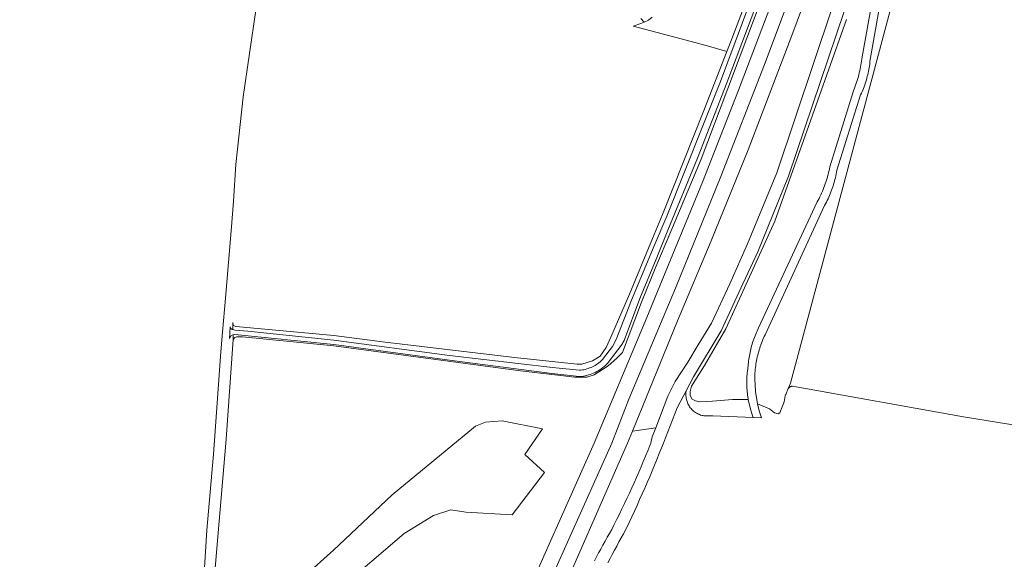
# Model space of a CAD drawing. Extents: x 154222 to 160093, y 456746 to 462495.
# Tile 25 of 254: x 156920 to 157172, y 460720 to 460858. Entities that reach past the tile are written whole.
import ezdxf

# ---------------------------------------------------------------- set-up
doc = ezdxf.new("R2010")
doc.units = 0
doc.header["$LTSCALE"] = 0.75
for name, color, linetype, lineweight in [('B-XX-GR-BEPLANTING_CULTUUR_BOSPLANTSOEN-GV', 252, 'CONTINUOUS', 18), ('B-XX-GR-GRAS-GV', 252, 'CONTINUOUS', 13), ('B-XX-OG-TERREIN_CULTUURSCHEIDING-GV', 252, 'CONTINUOUS', 18), ('B-XX-OG-TERREIN_ERF-GV', 252, 'CONTINUOUS', 18), ('B-XX-OG-WATER_SLOOT-GV', 252, 'CONTINUOUS', 18), ('B-XX-VH-VERHARDING_ASFALT-GV', 252, 'CONTINUOUS', 18), ('B-XX-VH-VERHARDING_HALFVERHARDING-GV', 252, 'CONTINUOUS', 18)]:
    doc.layers.add(name, color=color, linetype=linetype, lineweight=lineweight)

msp = doc.modelspace()

# ---------------------------------------------------------------- linework, layer by layer
at = {"layer": 'B-XX-GR-BEPLANTING_CULTUUR_BOSPLANTSOEN-GV'}
for points in [[(157140.441, 460865.638), (157137.32, 460847.666), (157137.293, 460847.422), (157137.238, 460846.968), (157137.175, 460846.516), (157137.104, 460846.065), (157137.025, 460845.616), (157136.938, 460845.168), (157136.843, 460844.721), (157136.741, 460844.277), (157136.63, 460843.834), (157136.512, 460843.393), (157136.387, 460842.954), (157136.253, 460842.517), (157136.112, 460842.083), (157135.964, 460841.652), (157135.807, 460841.223), (157135.644, 460840.797), (157135.473, 460840.374), (157135.294, 460839.953), (157135.108, 460839.537), (157134.915, 460839.123), (157128.865, 460819.878), (157128.854, 460819.81), (157128.769, 460819.339), (157128.677, 460818.869), (157128.577, 460818.4), (157128.469, 460817.933), (157128.353, 460817.468), (157128.23, 460817.005), (157128.099, 460816.545), (157127.96, 460816.086), (157127.814, 460815.63), (157127.66, 460815.176), (157127.498, 460814.725), (157127.329, 460814.277), (157127.152, 460813.832), (157126.968, 460813.389), (157126.777, 460812.95), (157126.578, 460812.514), (157126.373, 460812.081), (157126.159, 460811.652), (157125.939, 460811.227), (157125.712, 460810.805), (157110.451, 460777.737), (157110.254, 460777.316), (157110.064, 460776.892), (157109.881, 460776.465), (157109.706, 460776.034), (157109.538, 460775.601), (157109.377, 460775.165), (157109.225, 460774.726), (157109.079, 460774.285), (157108.942, 460773.841), (157108.812, 460773.395), (157108.689, 460772.946), (157108.575, 460772.496), (157108.468, 460772.044), (157108.369, 460771.59), (157108.278, 460771.134), (157108.194, 460770.677), (157108.119, 460770.218), (157108.051, 460769.758), (157107.992, 460769.297), (157107.94, 460768.836), (157107.896, 460768.373), (157107.861, 460767.91), (157107.833, 460767.446), (157107.813, 460766.981), (157107.801, 460766.517), (157107.8, 460766.437), (157107.958, 460763.229), (157108.47, 460760.058), (157111.611, 460758.754), (157112.87, 460757.769), (157113.777, 460757.513), (157114.245, 460757.758), (157114.845, 460759.271), (157115.36, 460760.57), (157115.605, 460762.122), (157115.693, 460762.328), (157115.741, 460762.442), (157116.395, 460763.988), (157116.965, 460765.335), (157134.901, 460832.282), (157140.441, 460853.082), (157167.227, 460953.661)], [(157131.291, 460858.456), (157112.987, 460806.78), (157100.37, 460779.219), (157094.952, 460769.864), (157093.486, 460767.511), (157091.618, 460764.561), (157091.237, 460763.23), (157091.273, 460762.207), (157091.781, 460761.189), (157092.651, 460760.781), (157093.761, 460760.54), (157096.956, 460760.725), (157102.085, 460761.106), (157106.143, 460761.104), (157106.094, 460761.387), (157106.025, 460761.824), (157105.963, 460762.264), (157105.91, 460762.703), (157105.864, 460763.144), (157105.827, 460763.586), (157105.797, 460764.028), (157105.775, 460764.471), (157105.762, 460764.914), (157105.756, 460765.358), (157105.758, 460765.801), (157105.769, 460766.244), (157105.787, 460766.687), (157105.814, 460767.13), (157105.848, 460767.571), (157105.89, 460768.013), (157105.941, 460768.453), (157105.999, 460768.893), (157106.065, 460769.331), (157106.139, 460769.768), (157106.163, 460770.11), (157106.201, 460770.553), (157106.246, 460770.996), (157106.3, 460771.437), (157106.362, 460771.878), (157106.431, 460772.317), (157106.509, 460772.755), (157106.594, 460773.191), (157106.688, 460773.626), (157106.789, 460774.059), (157106.897, 460774.49), (157107.014, 460774.92), (157107.138, 460775.347), (157107.27, 460775.771), (157107.41, 460776.194), (157107.557, 460776.613), (157107.711, 460777.03), (157107.873, 460777.445), (157108.043, 460777.856), (157108.22, 460778.264), (157108.404, 460778.669), (157108.595, 460779.07), (157108.794, 460779.468), (157123.794, 460811.719), (157124.032, 460812.166), (157124.264, 460812.616), (157124.488, 460813.07), (157124.705, 460813.528), (157124.915, 460813.988), (157125.117, 460814.453), (157125.313, 460814.92), (157125.5, 460815.39), (157125.681, 460815.863), (157125.854, 460816.339), (157126.019, 460816.818), (157126.176, 460817.299), (157126.326, 460817.783), (157126.469, 460818.269), (157126.604, 460818.757), (157126.73, 460819.247), (157126.85, 460819.739), (157126.961, 460820.233), (157127.06, 460820.706), (157133.01, 460839.95), (157133.202, 460840.422), (157133.386, 460840.898), (157133.563, 460841.376), (157133.733, 460841.857), (157133.895, 460842.34), (157134.049, 460842.826), (157134.196, 460843.315), (157134.335, 460843.805), (157134.466, 460844.298), (157134.59, 460844.793), (157134.705, 460845.289), (157134.813, 460845.788), (157134.913, 460846.288), (157135.006, 460846.789), (157135.09, 460847.292), (157135.166, 460847.796), (157135.235, 460848.301), (157135.296, 460848.808), (157135.301, 460848.855), (157140.441, 460877.398)]]:
    msp.add_lwpolyline(points, dxfattribs=at)
at = {"layer": 'B-XX-GR-GRAS-GV'}
msp.add_lwpolyline([(156966.38, 460709.783), (156967.455, 460727.659), (156969.192, 460747.135), (156971.062, 460773.384), (156971.487, 460778.361), (156972.234, 460787.111), (156973.844, 460805.347), (156974.293, 460811.924), (156974.937, 460821.339), (156976.788, 460838.622), (156980.043, 460860.785), (156980.098, 460861.163), (156979.788, 460875.368), (156979.28, 460898.602), (156982.468, 460931.735), (156982.329, 460931.738), (156874.733, 460934.345)], dxfattribs=at)
at = {"layer": 'B-XX-OG-TERREIN_CULTUURSCHEIDING-GV'}
for points in [[(157126.857, 460880.147), (157117.303, 460854.316), (157106.143, 460825.036), (157096.613, 460801.744), (157087.982, 460781.25), (157076.479, 460753.072), (157082.439, 460753.897), (157085.584, 460762.001), (157087.434, 460765.734), (157090.631, 460770.724), (157093.33, 460775.099), (157096.699, 460780.664), (157101.398, 460790.787), (157105.958, 460800.973), (157113.464, 460819.138), (157127.594, 460861.392)], [(157112.594, 460871.801), (157094.045, 460822.712), (157086.335, 460804.156), (157082.478, 460795.119), (157078.763, 460786.022), (157073.905, 460773.15), (157072.517, 460771.71), (157070.282, 460769.794), (157066.672, 460767.438), (157064.823, 460766.85), (157061.773, 460766.892), (157047.781, 460768.473), (157000, 460774.87), (156976.63, 460777.194), (156975.652, 460777.214), (156975.116, 460777.189), (156974.663, 460776.985), (156974.223, 460776.518), (156972.47, 460750.973), (156969.115, 460712.021)], [(157046.449, 460704.547), (157066.657, 460750), (157080.139, 460782.178), (157086.235, 460796.868), (157094.408, 460816.751), (157103.648, 460840.367), (157113.317, 460865.736)], [(157081.528, 460859.022), (157080.585, 460858.248), (157079.457, 460857.768), (157078.592, 460857.4), (157076.633, 460856.693), (157087.367, 460853.898), (157095.388, 460851.758), (157100.641, 460850.239), (157101.92, 460853.504), (157105.598, 460863.119)], [(157130.687, 460860.522), (157116.432, 460818.317), (157108.594, 460798.912), (157104.774, 460790.761), (157099.169, 460778.737), (157092.144, 460766.98), (157090.259, 460763.399), (157090.235, 460763.254), (157090.197, 460762.959), (157090.176, 460762.663), (157090.17, 460762.365), (157090.18, 460762.068), (157090.207, 460761.772), (157090.249, 460761.478), (157090.307, 460761.186), (157090.38, 460760.898), (157090.47, 460760.614), (157090.574, 460760.336), (157090.692, 460760.063), (157090.826, 460759.798), (157090.973, 460759.539), (157091.135, 460759.289), (157091.309, 460759.048), (157091.496, 460758.817), (157091.695, 460758.596), (157091.906, 460758.387), (157092.128, 460758.188), (157092.36, 460758.002), (157092.602, 460757.829), (157092.853, 460757.669), (157093.112, 460757.523), (157093.378, 460757.39), (157093.652, 460757.273), (157093.931, 460757.17), (157094.215, 460757.082), (157094.504, 460757.01), (157094.796, 460756.953), (157097.108, 460756.961), (157107.408, 460756.532), (157107.257, 460756.984), (157106.61, 460759.02), (157106.143, 460761.104), (157102.085, 460761.106), (157096.956, 460760.725), (157093.761, 460760.54), (157092.651, 460760.781), (157091.781, 460761.189), (157091.273, 460762.207), (157091.237, 460763.23), (157091.618, 460764.561), (157093.486, 460767.511), (157094.952, 460769.864), (157100.37, 460779.219), (157112.987, 460806.78), (157131.291, 460858.456)], [(156989.688, 460713.338), (156999.121, 460721.892), (156999.875, 460722.524), (157014.92, 460736.762), (157036.304, 460754.289), (157038.826, 460755.35), (157043.14, 460755.681), (157053.461, 460753.612), (157048.958, 460747.072), (157053.921, 460742.458), (157045.645, 460731.59), (157033.855, 460732.285), (157029.959, 460732.903), (157025.544, 460731.414), (157017.983, 460726.862), (157000.853, 460712.169)]]:
    msp.add_lwpolyline(points, dxfattribs=at)
at = {"layer": 'B-XX-OG-TERREIN_ERF-GV'}
msp.add_lwpolyline([(157172.522, 460953.03), (157167.227, 460953.661), (157140.441, 460853.082), (157134.901, 460832.282), (157116.965, 460765.335), (157116.395, 460763.988), (157116.427, 460764.034), (157116.513, 460764.138), (157116.612, 460764.232), (157116.721, 460764.315), (157116.839, 460764.387), (157116.966, 460764.445), (157117.098, 460764.489), (157117.236, 460764.519), (157117.376, 460764.535), (157117.517, 460764.536), (157161.249, 460756.739), (157179.679, 460753.757)], dxfattribs=at)
at = {"layer": 'B-XX-OG-WATER_SLOOT-GV'}
for points in [[(157110.263, 460872.852), (157099.011, 460842.555), (157085.253, 460808.104), (157082.077, 460800.481), (157076.223, 460786.598), (157072.319, 460776.53), (157071.379, 460774.74), (157068.816, 460771.367), (157068.751, 460771.303), (157068.471, 460771.036), (157068.179, 460770.78), (157067.877, 460770.538), (157067.566, 460770.307), (157067.245, 460770.09), (157066.915, 460769.886), (157066.578, 460769.696), (157066.232, 460769.52), (157065.88, 460769.359), (157065.522, 460769.212), (157065.157, 460769.08), (157064.788, 460768.964), (157064.414, 460768.862), (157064.036, 460768.776), (157063.655, 460768.706), (157063.271, 460768.652), (157062.886, 460768.613), (157055.998, 460769.377), (157029.655, 460772.439), (157000, 460776.297), (156977.978, 460778.61), (156974.639, 460778.921), (156974.186, 460779.027), (156973.935, 460779.086), (156973.66, 460779.323), (156973.467, 460779.764), (156973.372, 460778.309), (156973.272, 460776.795), (156973.677, 460777.499), (156974.118, 460777.703), (156974.212, 460777.722), (156974.678, 460777.813), (157000, 460775.215), (157029.593, 460771.192), (157055.817, 460767.788), (157062.877, 460767.004), (157063.464, 460767.063), (157063.913, 460767.126), (157064.359, 460767.209), (157064.801, 460767.309), (157065.238, 460767.428), (157065.671, 460767.565), (157066.097, 460767.719), (157066.517, 460767.891), (157066.929, 460768.08), (157067.334, 460768.286), (157067.729, 460768.508), (157068.114, 460768.747), (157068.49, 460769.001), (157068.855, 460769.27), (157069.208, 460769.555), (157069.549, 460769.854), (157069.869, 460770.157), (157070.024, 460770.313), (157072.734, 460773.878), (157073.066, 460774.294), (157073.794, 460775.212), (157074.333, 460776.252), (157078.398, 460786.983), (157082.544, 460797.068), (157085.583, 460804.478), (157093.144, 460822.933), (157100.638, 460842.251), (157111.893, 460872.122)], [(157105.598, 460863.119), (157101.92, 460853.504), (157100.641, 460850.239), (157094.906, 460835.603), (157084.175, 460808.524), (157081.651, 460802.392), (157075.768, 460788.096), (157070.991, 460777.125), (157069.738, 460774.439), (157068.221, 460772.278), (157066.227, 460771.062), (157063.497, 460770.158), (157062.287, 460770.154), (157046.297, 460771.886), (157012.448, 460775.922), (157000, 460777.49), (156974.907, 460779.834), (156974.334, 460780.082), (156974.238, 460780.321), (156974.153, 460780.845), (156974.186, 460779.027), (156974.639, 460778.921), (156977.978, 460778.61), (157000, 460776.297), (157029.655, 460772.439), (157055.998, 460769.377), (157062.886, 460768.613), (157063.271, 460768.652), (157063.655, 460768.706), (157064.036, 460768.776), (157064.414, 460768.862), (157064.788, 460768.964), (157065.157, 460769.08), (157065.522, 460769.212), (157065.88, 460769.359), (157066.232, 460769.52), (157066.578, 460769.696), (157066.915, 460769.886), (157067.245, 460770.09), (157067.566, 460770.307), (157067.877, 460770.538), (157068.179, 460770.78), (157068.471, 460771.036), (157068.751, 460771.303), (157068.816, 460771.367), (157071.379, 460774.74), (157072.319, 460776.53), (157076.223, 460786.598), (157082.077, 460800.481), (157085.253, 460808.104), (157099.011, 460842.555), (157110.263, 460872.852)], [(157111.893, 460872.122), (157100.638, 460842.251), (157093.144, 460822.933), (157085.583, 460804.478), (157082.544, 460797.068), (157078.398, 460786.983), (157074.333, 460776.252), (157073.794, 460775.212), (157073.066, 460774.294), (157072.734, 460773.878), (157070.024, 460770.313), (157069.869, 460770.157), (157069.549, 460769.854), (157069.208, 460769.555), (157068.855, 460769.27), (157068.49, 460769.001), (157068.114, 460768.747), (157067.729, 460768.508), (157067.334, 460768.286), (157066.929, 460768.08), (157066.517, 460767.891), (157066.097, 460767.719), (157065.671, 460767.565), (157065.238, 460767.428), (157064.801, 460767.309), (157064.359, 460767.209), (157063.913, 460767.126), (157063.464, 460767.063), (157062.877, 460767.004), (157055.817, 460767.788), (157029.593, 460771.192), (157000, 460775.215), (156974.678, 460777.813), (156974.212, 460777.722), (156974.223, 460776.518), (156974.663, 460776.985), (156975.116, 460777.189), (156975.652, 460777.214), (156976.63, 460777.194), (157000, 460774.87), (157047.781, 460768.473), (157061.773, 460766.892), (157064.823, 460766.85), (157066.672, 460767.438), (157070.282, 460769.794), (157072.517, 460771.71), (157073.905, 460773.15), (157078.763, 460786.022), (157082.478, 460795.119), (157086.335, 460804.156), (157094.045, 460822.712), (157112.594, 460871.801)], [(157078.658, 460858.688), (157079.457, 460857.768), (157080.585, 460858.248), (157081.528, 460859.022)]]:
    msp.add_lwpolyline(points, dxfattribs=at)
at = {"layer": 'B-XX-VH-VERHARDING_ASFALT-GV'}
msp.add_lwpolyline([(157143.144, 460940.455), (157139.354, 460941.39), (157127.092, 460904.335), (157113.317, 460865.736), (157103.648, 460840.367), (157094.408, 460816.751), (157086.235, 460796.868), (157080.139, 460782.178), (157066.657, 460750), (157046.449, 460704.547), (157045.534, 460702.422), (157045.775, 460702.293), (157049.208, 460700.818), (157071.184, 460749.977), (157075.558, 460761.247), (157087.512, 460789.665), (157099.094, 460818.237), (157110.301, 460846.958), (157121.132, 460875.823), (157126.827, 460891.915), (157132.394, 460908.052), (157137.833, 460924.232)], close=True, dxfattribs=at)
for points in [[(157052.929, 460699.22), (157075.225, 460750), (157076.479, 460753.072), (157087.982, 460781.25), (157096.613, 460801.744), (157106.143, 460825.036), (157117.303, 460854.316), (157126.857, 460880.147)], [(157121.132, 460875.823), (157110.301, 460846.958), (157099.094, 460818.237), (157087.512, 460789.665), (157075.558, 460761.247), (157071.184, 460749.977), (157049.208, 460700.818)], [(157127.594, 460861.392), (157113.464, 460819.138), (157105.958, 460800.973), (157101.398, 460790.787), (157096.699, 460780.664), (157093.33, 460775.099), (157090.631, 460770.724), (157087.434, 460765.734), (157085.584, 460762.001), (157082.439, 460753.897), (157081.555, 460751.62), (157081.224, 460750), (157080.965, 460749.356), (157080.408, 460747.988), (157079.844, 460746.624), (157079.273, 460745.262), (157078.694, 460743.903), (157078.108, 460742.547), (157077.514, 460741.195), (157076.914, 460739.846), (157076.306, 460738.5), (157075.69, 460737.158), (157075.067, 460735.819), (157074.438, 460734.483), (157073.8, 460733.15), (157073.156, 460731.821), (157072.505, 460730.496), (157071.846, 460729.174), (157071.18, 460727.856), (157070.604, 460726.865), (157070.034, 460725.871), (157069.472, 460724.872), (157068.917, 460723.87), (157068.368, 460722.864), (157067.827, 460721.854), (157067.293, 460720.84), (157066.766, 460719.823)], [(157070.191, 460719.334), (157070.746, 460720.41), (157071.309, 460721.483), (157071.879, 460722.552), (157072.456, 460723.616), (157073.039, 460724.677), (157073.63, 460725.735), (157074.228, 460726.788), (157074.928, 460728.232), (157075.621, 460729.679), (157076.306, 460731.13), (157076.985, 460732.585), (157077.656, 460734.042), (157078.32, 460735.503), (157078.976, 460736.968), (157079.626, 460738.435), (157080.267, 460739.906), (157080.902, 460741.38), (157081.529, 460742.857), (157082.149, 460744.337), (157082.762, 460745.821), (157083.367, 460747.307), (157083.964, 460748.796), (157084.441, 460750), (157084.962, 460751.339), (157087.952, 460759.015), (157090.259, 460763.399), (157092.144, 460766.98), (157099.169, 460778.737), (157104.774, 460790.761), (157108.594, 460798.912), (157116.432, 460818.317), (157130.687, 460860.522)]]:
    msp.add_lwpolyline(points, dxfattribs=at)
at = {"layer": 'B-XX-VH-VERHARDING_HALFVERHARDING-GV'}
msp.add_lwpolyline([(157140.441, 460877.398), (157135.301, 460848.855), (157135.296, 460848.808), (157135.235, 460848.301), (157135.166, 460847.796), (157135.09, 460847.292), (157135.006, 460846.789), (157134.913, 460846.288), (157134.813, 460845.788), (157134.705, 460845.289), (157134.59, 460844.793), (157134.466, 460844.298), (157134.335, 460843.805), (157134.196, 460843.315), (157134.049, 460842.826), (157133.895, 460842.34), (157133.733, 460841.857), (157133.563, 460841.376), (157133.386, 460840.898), (157133.202, 460840.422), (157133.01, 460839.95), (157127.06, 460820.706), (157126.961, 460820.233), (157126.85, 460819.739), (157126.73, 460819.247), (157126.604, 460818.757), (157126.469, 460818.269), (157126.326, 460817.783), (157126.176, 460817.299), (157126.019, 460816.818), (157125.854, 460816.339), (157125.681, 460815.863), (157125.5, 460815.39), (157125.313, 460814.92), (157125.117, 460814.453), (157124.915, 460813.988), (157124.705, 460813.528), (157124.488, 460813.07), (157124.264, 460812.616), (157124.032, 460812.166), (157123.794, 460811.719), (157108.794, 460779.468), (157108.595, 460779.07), (157108.404, 460778.669), (157108.22, 460778.264), (157108.043, 460777.856), (157107.873, 460777.445), (157107.711, 460777.03), (157107.557, 460776.613), (157107.41, 460776.194), (157107.27, 460775.771), (157107.138, 460775.347), (157107.014, 460774.92), (157106.897, 460774.49), (157106.789, 460774.059), (157106.688, 460773.626), (157106.594, 460773.191), (157106.509, 460772.755), (157106.431, 460772.317), (157106.362, 460771.878), (157106.3, 460771.437), (157106.246, 460770.996), (157106.201, 460770.553), (157106.163, 460770.11), (157106.139, 460769.768), (157106.065, 460769.331), (157105.999, 460768.893), (157105.941, 460768.453), (157105.89, 460768.013), (157105.848, 460767.571), (157105.814, 460767.13), (157105.787, 460766.687), (157105.769, 460766.244), (157105.758, 460765.801), (157105.756, 460765.358), (157105.762, 460764.914), (157105.775, 460764.471), (157105.797, 460764.028), (157105.827, 460763.586), (157105.864, 460763.144), (157105.91, 460762.703), (157105.963, 460762.264), (157106.025, 460761.824), (157106.094, 460761.387), (157106.143, 460761.104), (157106.61, 460759.02), (157107.257, 460756.984), (157107.408, 460756.532), (157109.51, 460756.444), (157108.931, 460758.234), (157108.47, 460760.058), (157107.958, 460763.229), (157107.8, 460766.437), (157107.801, 460766.517), (157107.813, 460766.981), (157107.833, 460767.446), (157107.861, 460767.91), (157107.896, 460768.373), (157107.94, 460768.836), (157107.992, 460769.297), (157108.051, 460769.758), (157108.119, 460770.218), (157108.194, 460770.677), (157108.278, 460771.134), (157108.369, 460771.59), (157108.468, 460772.044), (157108.575, 460772.496), (157108.689, 460772.946), (157108.812, 460773.395), (157108.942, 460773.841), (157109.079, 460774.285), (157109.225, 460774.726), (157109.377, 460775.165), (157109.538, 460775.601), (157109.706, 460776.034), (157109.881, 460776.465), (157110.064, 460776.892), (157110.254, 460777.316), (157110.451, 460777.737), (157125.712, 460810.805), (157125.939, 460811.227), (157126.159, 460811.652), (157126.373, 460812.081), (157126.578, 460812.514), (157126.777, 460812.95), (157126.968, 460813.389), (157127.152, 460813.832), (157127.329, 460814.277), (157127.498, 460814.725), (157127.66, 460815.176), (157127.814, 460815.63), (157127.96, 460816.086), (157128.099, 460816.545), (157128.23, 460817.005), (157128.353, 460817.468), (157128.469, 460817.933), (157128.577, 460818.4), (157128.677, 460818.869), (157128.769, 460819.339), (157128.854, 460819.81), (157128.865, 460819.878), (157134.915, 460839.123), (157135.108, 460839.537), (157135.294, 460839.953), (157135.473, 460840.374), (157135.644, 460840.797), (157135.807, 460841.223), (157135.964, 460841.652), (157136.112, 460842.083), (157136.253, 460842.517), (157136.387, 460842.954), (157136.512, 460843.393), (157136.63, 460843.834), (157136.741, 460844.277), (157136.843, 460844.721), (157136.938, 460845.168), (157137.025, 460845.616), (157137.104, 460846.065), (157137.175, 460846.516), (157137.238, 460846.968), (157137.293, 460847.422), (157137.32, 460847.666), (157140.441, 460865.638)], dxfattribs=at)

doc.saveas('drawing.dxf')
